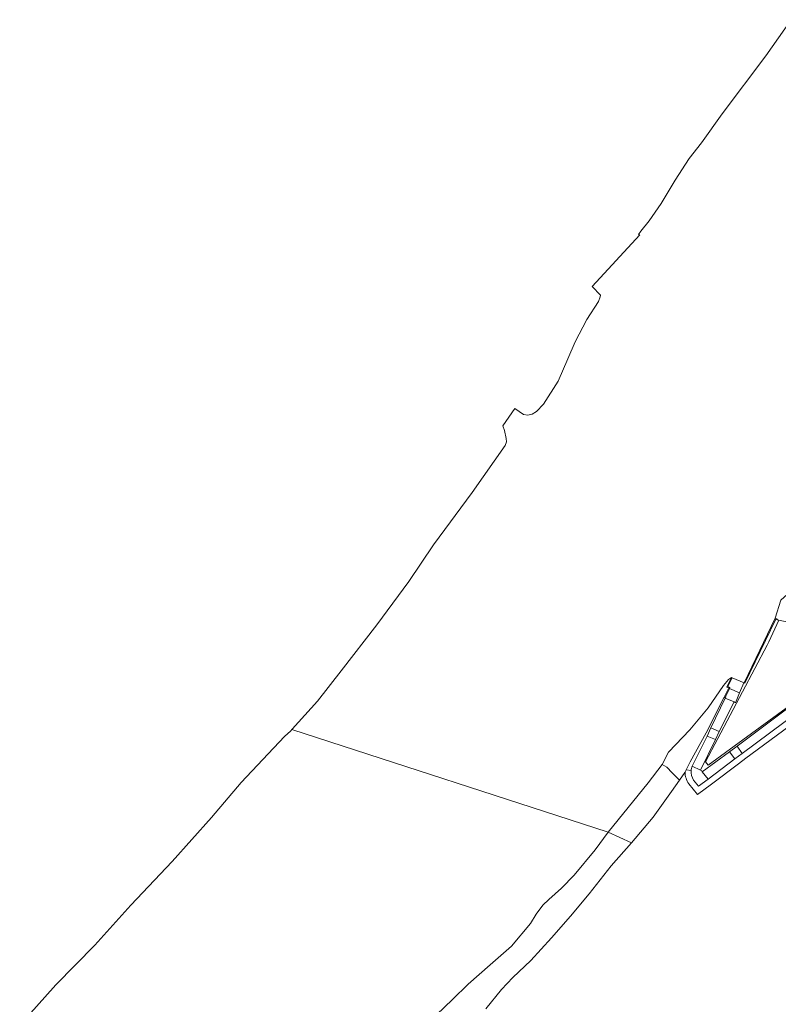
# Model space of a CAD drawing. Extents: x 184422 to 188298, y 343471 to 350189.
# Tile 82 of 256: x 184891 to 185141, y 348102 to 348427. Entities that reach past the tile are written whole.
import ezdxf

# ---------------------------------------------------------------- set-up
doc = ezdxf.new("R2010")
doc.units = 0
for name, color, linetype, lineweight in [('B-WA-GR-GRAS-GV', 252, 'Continuous', 13), ('B-WA-GW-TALUD_KRUIN-G', 252, 'Continuous', 18), ('B-WA-IE-TERREINAFSCHEIDING_KUNSTMATIG_MUUR-GV', 252, 'Continuous', 18), ('B-WA-OG-TERREIN_CULTUURSCHEIDING-GV', 252, 'Continuous', 18), ('B-WA-OG-WATER-GV', 252, 'Continuous', 18), ('B-WA-OG-WATER_SLOOT-GV', 252, 'Continuous', 18), ('B-WA-OG-WEG-GV', 252, 'Continuous', 18), ('B-WA-VH-VERHARDING_ASFALT-GV', 252, 'Continuous', 18), ('B-WA-VH-VERHARDING_BETONSTRAATSTEEN-GV', 252, 'Continuous', 18), ('B-WA-VH-VERHARDING_GESLOTEN-GV', 252, 'Continuous', 18), ('B-WA-VH-VERHARDING_OPEN-GV', 252, 'Continuous', 18)]:
    doc.layers.add(name, color=color, linetype=linetype, lineweight=lineweight)

msp = doc.modelspace()

# ---------------------------------------------------------------- linework, layer by layer
at = {"layer": 'B-WA-GR-GRAS-GV', "flags": 128}
for points in [[(185141.577, 348228.945), (185138.253, 348221.798), (185137.677, 348220.71), (185117.276, 348182.207), (185118.234, 348181.107), (185146.755, 348202.059), (185149.207, 348202.748), (185152.541, 348209.733), (185162.165, 348203.638), (185160.291, 348199.709), (185202.801, 348179.436)], [(185141.577, 348228.945), (185138.253, 348221.798), (185137.677, 348220.71), (185117.276, 348182.207), (185118.234, 348181.107), (185146.755, 348202.059), (185149.207, 348202.748), (185152.541, 348209.733), (185162.165, 348203.638), (185160.291, 348199.709), (185202.801, 348179.436)], [(185141.577, 348228.945), (185138.253, 348221.798), (185137.677, 348220.71), (185117.276, 348182.207), (185118.234, 348181.107), (185146.755, 348202.059), (185149.207, 348202.748), (185152.541, 348209.733), (185162.165, 348203.638), (185160.291, 348199.709), (185202.801, 348179.436)], [(185148.96, 348197.004), (185130.672, 348183.371), (185128.223, 348181.55), (185119.358, 348174.876), (185114.641, 348171.411), (185111.798, 348174.992)], [(185148.96, 348197.004), (185130.672, 348183.371), (185128.223, 348181.55), (185119.358, 348174.876), (185114.641, 348171.411), (185111.798, 348174.992)], [(185148.96, 348197.004), (185130.672, 348183.371), (185128.223, 348181.55), (185119.358, 348174.876), (185114.641, 348171.411), (185111.798, 348174.992)], [(185110.569, 348178.802), (185110.482, 348178.677), (185110.463, 348178.641), (185108.707, 348176.144), (185106.112, 348172.389), (185100.112, 348163.981), (185092.953, 348155.498), (185086.257, 348147.858), (185078.892, 348138.63), (185072.781, 348131.253), (185066.478, 348124.085), (185059.675, 348116.596), (185053.712, 348110.961), (185050.039, 348107.033), (185044.879, 348100.65)], [(185110.569, 348178.802), (185110.482, 348178.677), (185110.463, 348178.641), (185108.707, 348176.144), (185106.112, 348172.389), (185100.112, 348163.981), (185092.953, 348155.498), (185086.257, 348147.858), (185078.892, 348138.63), (185072.781, 348131.253), (185066.478, 348124.085), (185059.675, 348116.596), (185053.712, 348110.961), (185050.039, 348107.033), (185044.879, 348100.65)], [(185110.569, 348178.802), (185110.482, 348178.677), (185110.463, 348178.641), (185108.707, 348176.144), (185106.112, 348172.389), (185100.112, 348163.981), (185092.953, 348155.498), (185086.257, 348147.858), (185078.892, 348138.63), (185072.781, 348131.253), (185066.478, 348124.085), (185059.675, 348116.596), (185053.712, 348110.961), (185050.039, 348107.033), (185044.879, 348100.65)]]:
    msp.add_lwpolyline(points, dxfattribs=at)
at = {"layer": 'B-WA-GR-GRAS-GV'}
msp.add_lwpolyline([(185111.798, 348174.992, -0.1503298), (185110.569, 348178.802)], format="xyb", dxfattribs=at)
msp.add_lwpolyline([(185111.798, 348174.992, -0.1503298), (185110.569, 348178.802)], format="xyb", dxfattribs=at)
msp.add_lwpolyline([(185111.798, 348174.992, -0.1503298), (185110.569, 348178.802)], format="xyb", dxfattribs=at)
at = {"layer": 'B-WA-GW-TALUD_KRUIN-G', "flags": 128}
msp.add_lwpolyline([(185108.707, 348176.144), (185110.463, 348178.641), (185110.482, 348178.677), (185110.724, 348179.149), (185110.926, 348179.543), (185112.288, 348182.195), (185117.554, 348191.811), (185123.496, 348203.55)], dxfattribs=at)
msp.add_lwpolyline([(185108.707, 348176.144), (185110.463, 348178.641), (185110.482, 348178.677), (185110.724, 348179.149), (185110.926, 348179.543), (185112.288, 348182.195), (185117.554, 348191.811), (185123.496, 348203.55)], dxfattribs=at)
msp.add_lwpolyline([(185108.707, 348176.144), (185110.463, 348178.641), (185110.482, 348178.677), (185110.724, 348179.149), (185110.926, 348179.543), (185112.288, 348182.195), (185117.554, 348191.811), (185123.496, 348203.55)], dxfattribs=at)
at = {"layer": 'B-WA-IE-TERREINAFSCHEIDING_KUNSTMATIG_MUUR-GV', "flags": 128}
for points in [[(185130.316, 348208.133), (185140.501, 348229.285), (185140.997, 348229.065), (185141.119, 348229.339), (185140.357, 348229.678), (185130.045, 348208.263)], [(185130.316, 348208.133), (185140.501, 348229.285), (185140.997, 348229.065), (185141.119, 348229.339), (185140.357, 348229.678), (185130.045, 348208.263)], [(185130.316, 348208.133), (185140.501, 348229.285), (185140.997, 348229.065), (185141.119, 348229.339), (185140.357, 348229.678), (185130.045, 348208.263)], [(185123.496, 348203.55), (185123.841, 348203.383), (185123.903, 348203.353), (185124.034, 348203.623), (185123.897, 348203.689), (185125.245, 348206.472), (185125.378, 348206.747), (185124.747, 348207.053), (185126.128, 348209.904), (185125.858, 348210.035), (185124.347, 348206.914), (185124.978, 348206.608)], [(185123.496, 348203.55), (185123.841, 348203.383), (185123.903, 348203.353), (185124.034, 348203.623), (185123.897, 348203.689), (185125.245, 348206.472), (185125.378, 348206.747), (185124.747, 348207.053), (185126.128, 348209.904), (185125.858, 348210.035), (185124.347, 348206.914), (185124.978, 348206.608)], [(185123.496, 348203.55), (185123.841, 348203.383), (185123.903, 348203.353), (185124.034, 348203.623), (185123.897, 348203.689), (185125.245, 348206.472), (185125.378, 348206.747), (185124.747, 348207.053), (185126.128, 348209.904), (185125.858, 348210.035), (185124.347, 348206.914), (185124.978, 348206.608)]]:
    msp.add_lwpolyline(points, close=True, dxfattribs=at)
at = {"layer": 'B-WA-OG-TERREIN_CULTUURSCHEIDING-GV', "flags": 128}
msp.add_lwpolyline([(185103.034, 348181.305), (185104.56, 348180.497), (185106.31, 348178.613), (185108.707, 348176.144), (185110.463, 348178.641), (185110.482, 348178.677), (185110.724, 348179.149), (185110.926, 348179.543), (185112.288, 348182.195), (185117.554, 348191.811), (185123.496, 348203.55), (185124.978, 348206.608), (185124.347, 348206.914), (185125.858, 348210.035), (185124.922, 348209.442), (185123.32, 348207.376), (185118.249, 348200.01), (185112.192, 348192.773), (185105.133, 348185.425)], close=True, dxfattribs=at)
msp.add_lwpolyline([(185103.034, 348181.305), (185104.56, 348180.497), (185106.31, 348178.613), (185108.707, 348176.144), (185110.463, 348178.641), (185110.482, 348178.677), (185110.724, 348179.149), (185110.926, 348179.543), (185112.288, 348182.195), (185117.554, 348191.811), (185123.496, 348203.55), (185124.978, 348206.608), (185124.347, 348206.914), (185125.858, 348210.035), (185124.922, 348209.442), (185123.32, 348207.376), (185118.249, 348200.01), (185112.192, 348192.773), (185105.133, 348185.425)], close=True, dxfattribs=at)
msp.add_lwpolyline([(185103.034, 348181.305), (185104.56, 348180.497), (185106.31, 348178.613), (185108.707, 348176.144), (185110.463, 348178.641), (185110.482, 348178.677), (185110.724, 348179.149), (185110.926, 348179.543), (185112.288, 348182.195), (185117.554, 348191.811), (185123.496, 348203.55), (185124.978, 348206.608), (185124.347, 348206.914), (185125.858, 348210.035), (185124.922, 348209.442), (185123.32, 348207.376), (185118.249, 348200.01), (185112.192, 348192.773), (185105.133, 348185.425)], close=True, dxfattribs=at)
at = {"layer": 'B-WA-OG-WATER-GV', "flags": 128}
for points in [[(185145.622, 348427.239), (185137.268, 348415.277), (185122.808, 348396.107), (185116.033, 348386.582), (185111.889, 348381.436), (185107.301, 348374.238), (185102.733, 348366.587), (185098.75, 348360.874), (185096.036, 348357.44), (185095.215, 348356.289), (185095.661, 348356.163), (185079.886, 348339.138), (185082.723, 348336.293), (185082.548, 348335.777), (185082.001, 348334.163), (185078.186, 348328.265), (185074.302, 348320.848), (185071.92, 348315.234), (185068.7, 348307.906), (185063.883, 348300.274), (185061.617, 348297.862), (185060.107, 348296.996), (185058.758, 348296.672), (185057.321, 348296.909), (185054.455, 348298.879), (185050.437, 348293.098), (185051.008, 348291.632), (185051.53, 348288.996), (185051.623, 348287.916), (185051.281, 348286.686), (185040.379, 348271.16), (185027.622, 348253.85), (185019.392, 348241.778), (185008.917, 348227.441), (184997.077, 348212.218), (184989.286, 348202.209), (184980.927, 348192.943), (184980.885, 348192.903), (185085.218, 348158.989), (185098.428, 348175.31), (185103.034, 348181.305), (185105.133, 348185.425), (185112.192, 348192.773), (185118.249, 348200.01), (185123.32, 348207.376), (185124.922, 348209.442), (185125.858, 348210.035), (185126.128, 348209.904), (185130.045, 348208.263), (185140.357, 348229.678), (185142.168, 348235.537)], [(185145.622, 348427.239), (185137.268, 348415.277), (185122.808, 348396.107), (185116.033, 348386.582), (185111.889, 348381.436), (185107.301, 348374.238), (185102.733, 348366.587), (185098.75, 348360.874), (185096.036, 348357.44), (185095.215, 348356.289), (185095.661, 348356.163), (185079.886, 348339.138), (185082.723, 348336.293), (185082.548, 348335.777), (185082.001, 348334.163), (185078.186, 348328.265), (185074.302, 348320.848), (185071.92, 348315.234), (185068.7, 348307.906), (185063.883, 348300.274), (185061.617, 348297.862), (185060.107, 348296.996), (185058.758, 348296.672), (185057.321, 348296.909), (185054.455, 348298.879), (185050.437, 348293.098), (185051.008, 348291.632), (185051.53, 348288.996), (185051.623, 348287.916), (185051.281, 348286.686), (185040.379, 348271.16), (185027.622, 348253.85), (185019.392, 348241.778), (185008.917, 348227.441), (184997.077, 348212.218), (184989.286, 348202.209), (184980.927, 348192.943), (184980.885, 348192.903), (185085.218, 348158.989), (185098.428, 348175.31), (185103.034, 348181.305), (185105.133, 348185.425), (185112.192, 348192.773), (185118.249, 348200.01), (185123.32, 348207.376), (185124.922, 348209.442), (185125.858, 348210.035), (185126.128, 348209.904), (185130.045, 348208.263), (185140.357, 348229.678), (185142.168, 348235.537)], [(185145.622, 348427.239), (185137.268, 348415.277), (185122.808, 348396.107), (185116.033, 348386.582), (185111.889, 348381.436), (185107.301, 348374.238), (185102.733, 348366.587), (185098.75, 348360.874), (185096.036, 348357.44), (185095.215, 348356.289), (185095.661, 348356.163), (185079.886, 348339.138), (185082.723, 348336.293), (185082.548, 348335.777), (185082.001, 348334.163), (185078.186, 348328.265), (185074.302, 348320.848), (185071.92, 348315.234), (185068.7, 348307.906), (185063.883, 348300.274), (185061.617, 348297.862), (185060.107, 348296.996), (185058.758, 348296.672), (185057.321, 348296.909), (185054.455, 348298.879), (185050.437, 348293.098), (185051.008, 348291.632), (185051.53, 348288.996), (185051.623, 348287.916), (185051.281, 348286.686), (185040.379, 348271.16), (185027.622, 348253.85), (185019.392, 348241.778), (185008.917, 348227.441), (184997.077, 348212.218), (184989.286, 348202.209), (184980.927, 348192.943), (184980.885, 348192.903), (185085.218, 348158.989), (185098.428, 348175.31), (185103.034, 348181.305), (185105.133, 348185.425), (185112.192, 348192.773), (185118.249, 348200.01), (185123.32, 348207.376), (185124.922, 348209.442), (185125.858, 348210.035), (185126.128, 348209.904), (185130.045, 348208.263), (185140.357, 348229.678), (185142.168, 348235.537)], [(185025.94, 348096.161), (185033.815, 348103.696), (185039.071, 348108.838), (185046.292, 348115.14), (185053.368, 348121.359), (185059.539, 348128.796), (185061.424, 348131.911), (185063.644, 348134.863), (185065.581, 348136.814), (185069.81, 348140.49), (185073.972, 348144.77), (185080.945, 348153.212), (185085.218, 348158.989), (184980.885, 348192.903), (184980.471, 348192.498), (184978.454, 348190.53), (184964.138, 348175.43), (184954.366, 348163.803), (184941.376, 348149.297), (184927.761, 348134.89), (184915.819, 348121.683), (184902.942, 348108.572), (184891.043, 348095.241)], [(185025.94, 348096.161), (185033.815, 348103.696), (185039.071, 348108.838), (185046.292, 348115.14), (185053.368, 348121.359), (185059.539, 348128.796), (185061.424, 348131.911), (185063.644, 348134.863), (185065.581, 348136.814), (185069.81, 348140.49), (185073.972, 348144.77), (185080.945, 348153.212), (185085.218, 348158.989), (184980.885, 348192.903), (184980.471, 348192.498), (184978.454, 348190.53), (184964.138, 348175.43), (184954.366, 348163.803), (184941.376, 348149.297), (184927.761, 348134.89), (184915.819, 348121.683), (184902.942, 348108.572), (184891.043, 348095.241)], [(185025.94, 348096.161), (185033.815, 348103.696), (185039.071, 348108.838), (185046.292, 348115.14), (185053.368, 348121.359), (185059.539, 348128.796), (185061.424, 348131.911), (185063.644, 348134.863), (185065.581, 348136.814), (185069.81, 348140.49), (185073.972, 348144.77), (185080.945, 348153.212), (185085.218, 348158.989), (184980.885, 348192.903), (184980.471, 348192.498), (184978.454, 348190.53), (184964.138, 348175.43), (184954.366, 348163.803), (184941.376, 348149.297), (184927.761, 348134.89), (184915.819, 348121.683), (184902.942, 348108.572), (184891.043, 348095.241)]]:
    msp.add_lwpolyline(points, dxfattribs=at)
at = {"layer": 'B-WA-OG-WATER_SLOOT-GV', "flags": 128}
msp.add_lwpolyline([(185108.707, 348176.144), (185106.31, 348178.613), (185104.56, 348180.497), (185103.034, 348181.305), (185098.428, 348175.31), (185085.218, 348158.989), (185092.953, 348155.498), (185100.112, 348163.981), (185106.112, 348172.389)], close=True, dxfattribs=at)
msp.add_lwpolyline([(185108.707, 348176.144), (185106.31, 348178.613), (185104.56, 348180.497), (185103.034, 348181.305), (185098.428, 348175.31), (185085.218, 348158.989), (185092.953, 348155.498), (185100.112, 348163.981), (185106.112, 348172.389)], close=True, dxfattribs=at)
msp.add_lwpolyline([(185108.707, 348176.144), (185106.31, 348178.613), (185104.56, 348180.497), (185103.034, 348181.305), (185098.428, 348175.31), (185085.218, 348158.989), (185092.953, 348155.498), (185100.112, 348163.981), (185106.112, 348172.389)], close=True, dxfattribs=at)
msp.add_lwpolyline([(185044.879, 348100.65), (185050.039, 348107.033), (185053.712, 348110.961), (185059.675, 348116.596), (185066.478, 348124.085), (185072.781, 348131.253), (185078.892, 348138.63), (185086.257, 348147.858), (185092.953, 348155.498), (185085.218, 348158.989), (185080.945, 348153.212), (185073.972, 348144.77), (185069.81, 348140.49), (185065.581, 348136.814), (185063.644, 348134.863), (185061.424, 348131.911), (185059.539, 348128.796), (185053.368, 348121.359), (185046.292, 348115.14), (185039.071, 348108.838), (185033.815, 348103.696), (185025.94, 348096.161)], dxfattribs=at)
msp.add_lwpolyline([(185044.879, 348100.65), (185050.039, 348107.033), (185053.712, 348110.961), (185059.675, 348116.596), (185066.478, 348124.085), (185072.781, 348131.253), (185078.892, 348138.63), (185086.257, 348147.858), (185092.953, 348155.498), (185085.218, 348158.989), (185080.945, 348153.212), (185073.972, 348144.77), (185069.81, 348140.49), (185065.581, 348136.814), (185063.644, 348134.863), (185061.424, 348131.911), (185059.539, 348128.796), (185053.368, 348121.359), (185046.292, 348115.14), (185039.071, 348108.838), (185033.815, 348103.696), (185025.94, 348096.161)], dxfattribs=at)
msp.add_lwpolyline([(185044.879, 348100.65), (185050.039, 348107.033), (185053.712, 348110.961), (185059.675, 348116.596), (185066.478, 348124.085), (185072.781, 348131.253), (185078.892, 348138.63), (185086.257, 348147.858), (185092.953, 348155.498), (185085.218, 348158.989), (185080.945, 348153.212), (185073.972, 348144.77), (185069.81, 348140.49), (185065.581, 348136.814), (185063.644, 348134.863), (185061.424, 348131.911), (185059.539, 348128.796), (185053.368, 348121.359), (185046.292, 348115.14), (185039.071, 348108.838), (185033.815, 348103.696), (185025.94, 348096.161)], dxfattribs=at)
at = {"layer": 'B-WA-OG-WEG-GV', "flags": 128}
for points in [[(185154.358, 348200.185), (185159.431, 348197.904), (185159.823, 348198.728), (185151.387, 348202.44), (185149.207, 348202.748), (185146.755, 348202.059), (185118.234, 348181.107), (185117.276, 348182.207), (185137.677, 348220.71), (185138.253, 348221.798), (185141.577, 348228.945), (185140.997, 348229.065), (185140.501, 348229.285), (185130.316, 348208.133), (185130.008, 348208.263), (185128.527, 348204.946), (185127.174, 348201.724), (185126.749, 348202.024)], [(185154.358, 348200.185), (185159.431, 348197.904), (185159.823, 348198.728), (185151.387, 348202.44), (185149.207, 348202.748), (185146.755, 348202.059), (185118.234, 348181.107), (185117.276, 348182.207), (185137.677, 348220.71), (185138.253, 348221.798), (185141.577, 348228.945), (185140.997, 348229.065), (185140.501, 348229.285), (185130.316, 348208.133), (185130.008, 348208.263), (185128.527, 348204.946), (185127.174, 348201.724), (185126.749, 348202.024)], [(185154.358, 348200.185), (185159.431, 348197.904), (185159.823, 348198.728), (185151.387, 348202.44), (185149.207, 348202.748), (185146.755, 348202.059), (185118.234, 348181.107), (185117.276, 348182.207), (185137.677, 348220.71), (185138.253, 348221.798), (185141.577, 348228.945), (185140.997, 348229.065), (185140.501, 348229.285), (185130.316, 348208.133), (185130.008, 348208.263), (185128.527, 348204.946), (185127.174, 348201.724), (185126.749, 348202.024)], [(185112.932, 348180.727), (185117.828, 348190.697), (185119.14, 348193.407), (185123.806, 348203.27), (185123.841, 348203.383), (185123.496, 348203.55), (185117.554, 348191.811), (185112.288, 348182.195), (185110.926, 348179.543), (185112.593, 348179.375)], [(185112.932, 348180.727), (185117.828, 348190.697), (185119.14, 348193.407), (185123.806, 348203.27), (185123.841, 348203.383), (185123.496, 348203.55), (185117.554, 348191.811), (185112.288, 348182.195), (185110.926, 348179.543), (185112.593, 348179.375)], [(185112.932, 348180.727), (185117.828, 348190.697), (185119.14, 348193.407), (185123.806, 348203.27), (185123.841, 348203.383), (185123.496, 348203.55), (185117.554, 348191.811), (185112.288, 348182.195), (185110.926, 348179.543), (185112.593, 348179.375)], [(185126.749, 348202.024), (185121.869, 348192.23), (185120.596, 348189.591), (185115.685, 348179.408), (185116.072, 348179.243), (185116.267, 348178.937), (185125.266, 348185.497), (185127.728, 348187.412), (185144.463, 348199.895)], [(185126.749, 348202.024), (185121.869, 348192.23), (185120.596, 348189.591), (185115.685, 348179.408), (185116.072, 348179.243), (185116.267, 348178.937), (185125.266, 348185.497), (185127.728, 348187.412), (185144.463, 348199.895)], [(185126.749, 348202.024), (185121.869, 348192.23), (185120.596, 348189.591), (185115.685, 348179.408), (185116.072, 348179.243), (185116.267, 348178.937), (185125.266, 348185.497), (185127.728, 348187.412), (185144.463, 348199.895)], [(185111.798, 348174.992), (185114.641, 348171.411), (185119.358, 348174.876), (185128.223, 348181.55), (185130.672, 348183.371), (185148.96, 348197.004)], [(185111.798, 348174.992), (185114.641, 348171.411), (185119.358, 348174.876), (185128.223, 348181.55), (185130.672, 348183.371), (185148.96, 348197.004)], [(185111.798, 348174.992), (185114.641, 348171.411), (185119.358, 348174.876), (185128.223, 348181.55), (185130.672, 348183.371), (185148.96, 348197.004)], [(185147.896, 348198.705), (185129.478, 348184.976), (185127.025, 348183.152), (185118.165, 348176.481), (185115.01, 348174.164), (185113.406, 348176.184)], [(185147.896, 348198.705), (185129.478, 348184.976), (185127.025, 348183.152), (185118.165, 348176.481), (185115.01, 348174.164), (185113.406, 348176.184)], [(185147.896, 348198.705), (185129.478, 348184.976), (185127.025, 348183.152), (185118.165, 348176.481), (185115.01, 348174.164), (185113.406, 348176.184)], [(185112.593, 348179.375), (185110.926, 348179.543), (185110.724, 348179.149), (185110.482, 348178.677), (185110.569, 348178.802)], [(185112.593, 348179.375), (185110.926, 348179.543), (185110.724, 348179.149), (185110.482, 348178.677), (185110.569, 348178.802)], [(185112.593, 348179.375), (185110.926, 348179.543), (185110.724, 348179.149), (185110.482, 348178.677), (185110.569, 348178.802)]]:
    msp.add_lwpolyline(points, dxfattribs=at)
at = {"layer": 'B-WA-OG-WEG-GV'}
for points in [[(185112.593, 348179.375, -0.0730812), (185112.932, 348180.727)], [(185112.593, 348179.375, -0.0730812), (185112.932, 348180.727)], [(185112.593, 348179.375, -0.0730812), (185112.932, 348180.727)], [(185110.569, 348178.802, 0.1503298), (185111.798, 348174.992)], [(185110.569, 348178.802, 0.1503298), (185111.798, 348174.992)], [(185110.569, 348178.802, 0.1503298), (185111.798, 348174.992)], [(185113.406, 348176.184, -0.1764007), (185112.593, 348179.375)], [(185113.406, 348176.184, -0.1764007), (185112.593, 348179.375)], [(185113.406, 348176.184, -0.1764007), (185112.593, 348179.375)]]:
    msp.add_lwpolyline(points, format="xyb", dxfattribs=at)
at = {"layer": 'B-WA-VH-VERHARDING_ASFALT-GV', "flags": 128}
for points in [[(185126.749, 348202.024), (185123.806, 348203.27), (185119.14, 348193.407), (185121.869, 348192.23)], [(185126.749, 348202.024), (185123.806, 348203.27), (185119.14, 348193.407), (185121.869, 348192.23)], [(185126.749, 348202.024), (185123.806, 348203.27), (185119.14, 348193.407), (185121.869, 348192.23)], [(185112.932, 348180.727), (185115.685, 348179.408), (185120.596, 348189.591), (185117.828, 348190.697)], [(185112.932, 348180.727), (185115.685, 348179.408), (185120.596, 348189.591), (185117.828, 348190.697)], [(185112.932, 348180.727), (185115.685, 348179.408), (185120.596, 348189.591), (185117.828, 348190.697)], [(185127.025, 348183.152), (185125.266, 348185.497), (185116.267, 348178.937), (185118.165, 348176.481)], [(185127.025, 348183.152), (185125.266, 348185.497), (185116.267, 348178.937), (185118.165, 348176.481)], [(185127.025, 348183.152), (185125.266, 348185.497), (185116.267, 348178.937), (185118.165, 348176.481)]]:
    msp.add_lwpolyline(points, close=True, dxfattribs=at)
msp.add_lwpolyline([(185144.463, 348199.895), (185127.728, 348187.412), (185129.478, 348184.976), (185147.896, 348198.705)], dxfattribs=at)
msp.add_lwpolyline([(185144.463, 348199.895), (185127.728, 348187.412), (185129.478, 348184.976), (185147.896, 348198.705)], dxfattribs=at)
msp.add_lwpolyline([(185144.463, 348199.895), (185127.728, 348187.412), (185129.478, 348184.976), (185147.896, 348198.705)], dxfattribs=at)
at = {"layer": 'B-WA-VH-VERHARDING_BETONSTRAATSTEEN-GV', "flags": 128}
for points in [[(185123.806, 348203.27), (185126.749, 348202.024), (185127.174, 348201.724), (185128.527, 348204.946), (185125.245, 348206.472), (185123.897, 348203.689), (185124.034, 348203.623), (185123.903, 348203.353), (185123.841, 348203.383)], [(185123.806, 348203.27), (185126.749, 348202.024), (185127.174, 348201.724), (185128.527, 348204.946), (185125.245, 348206.472), (185123.897, 348203.689), (185124.034, 348203.623), (185123.903, 348203.353), (185123.841, 348203.383)], [(185123.806, 348203.27), (185126.749, 348202.024), (185127.174, 348201.724), (185128.527, 348204.946), (185125.245, 348206.472), (185123.897, 348203.689), (185124.034, 348203.623), (185123.903, 348203.353), (185123.841, 348203.383)], [(185121.869, 348192.23), (185119.14, 348193.407), (185117.828, 348190.697), (185120.596, 348189.591)], [(185121.869, 348192.23), (185119.14, 348193.407), (185117.828, 348190.697), (185120.596, 348189.591)], [(185121.869, 348192.23), (185119.14, 348193.407), (185117.828, 348190.697), (185120.596, 348189.591)], [(185127.025, 348183.152), (185129.478, 348184.976), (185127.728, 348187.412), (185125.266, 348185.497)], [(185127.025, 348183.152), (185129.478, 348184.976), (185127.728, 348187.412), (185125.266, 348185.497)], [(185127.025, 348183.152), (185129.478, 348184.976), (185127.728, 348187.412), (185125.266, 348185.497)]]:
    msp.add_lwpolyline(points, close=True, dxfattribs=at)
at = {"layer": 'B-WA-VH-VERHARDING_BETONSTRAATSTEEN-GV'}
for points in [[(185112.932, 348180.727, 0.0730812), (185112.593, 348179.375)], [(185112.932, 348180.727, 0.0730812), (185112.593, 348179.375)], [(185112.932, 348180.727, 0.0730812), (185112.593, 348179.375)], [(185112.593, 348179.375, 0.1764007), (185113.406, 348176.184)], [(185112.593, 348179.375, 0.1764007), (185113.406, 348176.184)], [(185112.593, 348179.375, 0.1764007), (185113.406, 348176.184)]]:
    msp.add_lwpolyline(points, format="xyb", dxfattribs=at)
at = {"layer": 'B-WA-VH-VERHARDING_BETONSTRAATSTEEN-GV', "flags": 128}
for points in [[(185115.685, 348179.408), (185112.932, 348180.727)], [(185115.685, 348179.408), (185112.932, 348180.727)], [(185115.685, 348179.408), (185112.932, 348180.727)], [(185113.406, 348176.184), (185115.01, 348174.164), (185118.165, 348176.481), (185116.267, 348178.937), (185116.072, 348179.243), (185115.685, 348179.408)], [(185113.406, 348176.184), (185115.01, 348174.164), (185118.165, 348176.481), (185116.267, 348178.937), (185116.072, 348179.243), (185115.685, 348179.408)], [(185113.406, 348176.184), (185115.01, 348174.164), (185118.165, 348176.481), (185116.267, 348178.937), (185116.072, 348179.243), (185115.685, 348179.408)]]:
    msp.add_lwpolyline(points, dxfattribs=at)
at = {"layer": 'B-WA-VH-VERHARDING_GESLOTEN-GV', "flags": 128}
msp.add_lwpolyline([(185130.045, 348208.263), (185126.128, 348209.904), (185124.747, 348207.053), (185125.378, 348206.747), (185125.245, 348206.472), (185128.527, 348204.946), (185130.008, 348208.263), (185130.316, 348208.133)], close=True, dxfattribs=at)
msp.add_lwpolyline([(185130.045, 348208.263), (185126.128, 348209.904), (185124.747, 348207.053), (185125.378, 348206.747), (185125.245, 348206.472), (185128.527, 348204.946), (185130.008, 348208.263), (185130.316, 348208.133)], close=True, dxfattribs=at)
msp.add_lwpolyline([(185130.045, 348208.263), (185126.128, 348209.904), (185124.747, 348207.053), (185125.378, 348206.747), (185125.245, 348206.472), (185128.527, 348204.946), (185130.008, 348208.263), (185130.316, 348208.133)], close=True, dxfattribs=at)
at = {"layer": 'B-WA-VH-VERHARDING_OPEN-GV', "flags": 128}
msp.add_lwpolyline([(185140.357, 348229.678), (185141.119, 348229.339), (185140.997, 348229.065), (185141.577, 348228.945), (185146.705, 348227.882), (185147.968, 348231.672), (185148.651, 348234.447), (185149.148, 348237.22), (185149.471, 348239.91), (185148.902, 348240.364), (185148.253, 348240.296), (185146.635, 348239.524), (185142.168, 348235.537)], close=True, dxfattribs=at)
msp.add_lwpolyline([(185140.357, 348229.678), (185141.119, 348229.339), (185140.997, 348229.065), (185141.577, 348228.945), (185146.705, 348227.882), (185147.968, 348231.672), (185148.651, 348234.447), (185149.148, 348237.22), (185149.471, 348239.91), (185148.902, 348240.364), (185148.253, 348240.296), (185146.635, 348239.524), (185142.168, 348235.537)], close=True, dxfattribs=at)
msp.add_lwpolyline([(185140.357, 348229.678), (185141.119, 348229.339), (185140.997, 348229.065), (185141.577, 348228.945), (185146.705, 348227.882), (185147.968, 348231.672), (185148.651, 348234.447), (185149.148, 348237.22), (185149.471, 348239.91), (185148.902, 348240.364), (185148.253, 348240.296), (185146.635, 348239.524), (185142.168, 348235.537)], close=True, dxfattribs=at)

doc.saveas('drawing.dxf')
